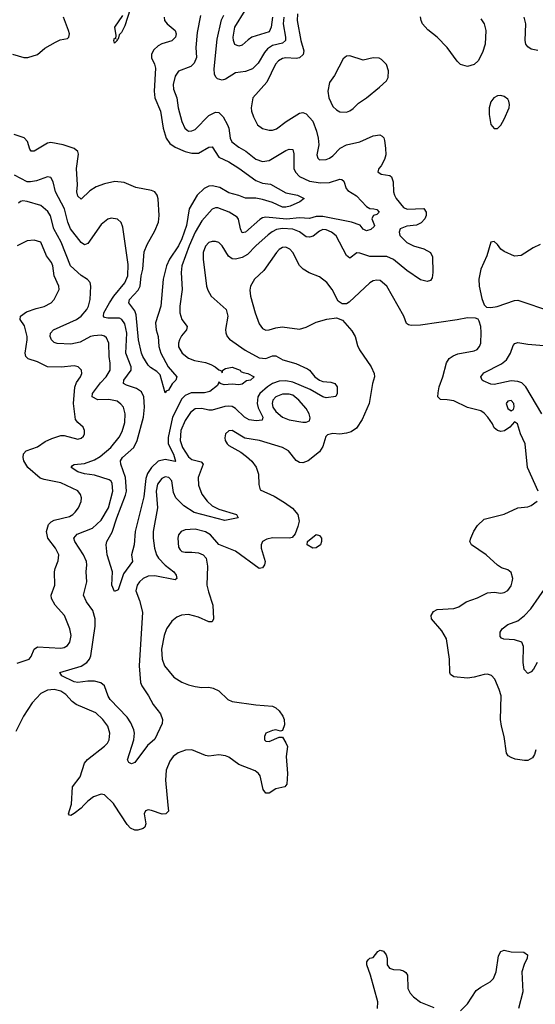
# Model space of a CAD drawing. Header units: inches. Extents: x 2057696 to 2160536, y 827480 to 1016834.
# Tile 134 of 256: x 2135005 to 2138075, y 878816 to 884675. Entities that reach past the tile are written whole.
import ezdxf

# ---------------------------------------------------------------- set-up
doc = ezdxf.new("R2010")
doc.units = ezdxf.units.IN
doc.header["$MEASUREMENT"] = 0
doc.layers.add('C1837', color=7, linetype='Continuous')
doc.layers.add('C1838', color=7, linetype='Continuous')

msp = doc.modelspace()

# ---------------------------------------------------------------- linework, layer by layer
at = {"layer": 'C1837', "color": 5, "elevation": 380}
for points in [[(2135386.2, 880000), (2135370, 879983.5), (2135330, 879951.6), (2135310, 879938.4), (2135300.5, 879940.5), (2135295.1, 879950), (2135310.4, 880000)], [(2135886.6, 880000), (2135890, 879965.2), (2135874.8, 879950), (2135852.3, 879947.7), (2135790, 879969.7), (2135770, 879972.2), (2135753.8, 879966.2), (2135746.3, 879950), (2135755.2, 879890), (2135750.2, 879870), (2135738.9, 879861.1), (2135708.3, 879851.7), (2135690, 879852.7), (2135663.5, 879863.5), (2135645, 879885), (2135569.1, 880000)], [(2137134, 878790), (2137137, 878830), (2137093.9, 878990), (2137070.8, 879050), (2137072, 879068), (2137079.8, 879080.2), (2137090, 879090.3), (2137110, 879094), (2137137, 879130), (2137150, 879138.7), (2137170, 879131.7), (2137186.5, 879110), (2137191.8, 879090), (2137192.8, 879050), (2137206.2, 879030), (2137230, 879022.8), (2137270, 879021.3), (2137290, 879015.4), (2137304.6, 879004.6), (2137313.8, 878990), (2137315.6, 878910), (2137330, 878881.7), (2137350, 878860.3), (2137390, 878827.6), (2137470, 878796.4)], [(2137630, 878776), (2137670, 878818.7), (2137722.6, 878897.4), (2137750, 878918.6), (2137806.3, 878950), (2137825.7, 878970), (2137840.8, 879010), (2137855.9, 879104.1), (2137870, 879130.5), (2137890, 879137.6), (2137930, 879128.8), (2138006, 879126), (2138027.3, 879110), (2138026, 879090), (2138007.3, 879052.7), (2137994.5, 879010), (2138000.1, 878890), (2137974.8, 878790)]]:
    msp.add_lwpolyline(points, dxfattribs=at)
at = {"layer": 'C1838', "color": 5}
for points, elevation in [([(2136659.3, 884710), (2136656.8, 884670), (2136678.9, 884550), (2136697, 884490), (2136692.3, 884467.7), (2136670, 884447.6), (2136650, 884444.2), (2136590, 884447.5), (2136570, 884443.6), (2136545.2, 884430), (2136527.6, 884410), (2136476.6, 884303.4), (2136392.6, 884210), (2136383.6, 884150), (2136384.9, 884130), (2136396.4, 884096.4), (2136420.3, 884050), (2136450, 884027.4), (2136490, 884017.4), (2136510, 884018.3), (2136534, 884026), (2136591.2, 884068.8), (2136670, 884119.1), (2136690, 884123.2), (2136710, 884115.3), (2136750.2, 884070), (2136770.8, 884010.8), (2136781.8, 883970), (2136785, 883930), (2136773.1, 883870), (2136779.5, 883850), (2136790, 883841.7), (2136830, 883842.8), (2136850, 883850.3), (2136870, 883863.9), (2136913.1, 883910), (2136949.9, 883930.1), (2137030, 883948.2), (2137110, 883982.9), (2137149, 883989), (2137162, 883982), (2137171.7, 883971.7), (2137175.8, 883955.8), (2137183.5, 883910), (2137184.2, 883870), (2137176.3, 883843.7), (2137155.8, 883804.2), (2137143, 883790), (2137137.3, 883770), (2137156.4, 883756.4), (2137207.9, 883747.9), (2137218.7, 883738.7), (2137229.2, 883710), (2137230.2, 883650), (2137236.6, 883630), (2137246.3, 883610), (2137290, 883556.5), (2137312.4, 883547.6), (2137410, 883550.3), (2137424.4, 883530), (2137424.2, 883510), (2137417.4, 883490), (2137394.8, 883465.2), (2137367.7, 883452.3), (2137310, 883446.3), (2137270, 883430.7), (2137264.2, 883410), (2137268.8, 883390), (2137310, 883349.4), (2137350, 883329.3), (2137410, 883312.2), (2137450.5, 883290), (2137462.9, 883262.9), (2137464.9, 883170), (2137461.1, 883138.9), (2137450, 883122), (2137430, 883116.3), (2137390, 883126.9), (2137310, 883182.2), (2137230, 883248.3), (2137190, 883264.9), (2137090, 883264.9), (2137030, 883286.4), (2137012.1, 883287.9), (2136970, 883256.4), (2136950, 883271), (2136887.9, 883387.9), (2136860.8, 883410), (2136830, 883423.8), (2136810, 883425.4), (2136790, 883417), (2136752.4, 883387.6), (2136730, 883380.2), (2136710, 883383.2), (2136670, 883412.3), (2136630, 883428.1), (2136570, 883432.6), (2136534.6, 883425.4), (2136507.2, 883412.8), (2136484.5, 883395.5), (2136410, 883329.8), (2136361.7, 883278.3), (2136330, 883259.5), (2136290, 883249.9), (2136270, 883252.4), (2136247.2, 883267.1), (2136211, 883330), (2136190, 883348.2), (2136170, 883354.7), (2136150, 883354.5), (2136130, 883348.2), (2136110, 883327.3), (2136097.5, 883290), (2136096.2, 883250), (2136116, 883090), (2136124.6, 883064.6), (2136144.6, 883030), (2136233.6, 882950), (2136243.2, 882910), (2136230.3, 882830.3), (2136231.6, 882811.6), (2136240.3, 882790), (2136253.9, 882773.9), (2136347.7, 882707.7), (2136430, 882663.2), (2136470, 882658.6), (2136510, 882673.6), (2136530, 882675.5), (2136571.7, 882650), (2136648.5, 882628.5), (2136717.7, 882597.7), (2136730.1, 882590.1), (2136762.7, 882550), (2136790, 882530.1), (2136810, 882522.3), (2136857.2, 882517.2), (2136881.3, 882510), (2136894, 882490), (2136895.8, 882450), (2136886.9, 882433.1), (2136830, 882425.5), (2136810, 882430.6), (2136733.4, 882473.4), (2136630, 882517.3), (2136590, 882526.2), (2136550, 882524.1), (2136510, 882509.3), (2136479.1, 882490), (2136434.4, 882450), (2136422.7, 882430), (2136418, 882390), (2136424.2, 882364.2), (2136452.6, 882310), (2136449.1, 882290.9), (2136412.8, 882287.2), (2136370, 882294), (2136343.4, 882310), (2136290, 882361.5), (2136270, 882372.5), (2136250, 882375.7), (2136227, 882373), (2136150, 882350.6), (2136130, 882350.6), (2136090, 882360.2), (2136050, 882358.3), (2136022.1, 882337.9), (2135989.1, 882290), (2135964, 882230), (2135959.9, 882170), (2135974.4, 882130), (2136010, 882074.4), (2136030, 882056.8), (2136084.4, 882044.4), (2136098, 882030), (2136068.1, 881950), (2136070, 881904.4), (2136090, 881852.3), (2136121.6, 881810), (2136150, 881782.7), (2136190, 881761.5), (2136296.3, 881730), (2136304.7, 881710), (2136226, 881694), (2136042.8, 881742.8), (2135981.9, 881781.9), (2135934.7, 881830), (2135921.2, 881861.2), (2135911, 881930), (2135893.3, 881950), (2135870, 881955.4), (2135850, 881945.5), (2135825.8, 881910), (2135817, 881870), (2135824.2, 881770), (2135798.7, 881630), (2135798.9, 881590), (2135806.7, 881530), (2135818.5, 881490), (2135831.9, 881470), (2135870, 881428.7), (2135921.8, 881390), (2135937.2, 881370), (2135939.5, 881350), (2135930, 881342.2), (2135810, 881366.4), (2135770, 881362.8), (2135740.2, 881350), (2135717.7, 881330), (2135703.5, 881310), (2135696.4, 881276.4), (2135718.1, 881218.1), (2135735.4, 881150), (2135716.8, 880830), (2135724.3, 880730), (2135732.2, 880710), (2135771.8, 880651.8), (2135799.8, 880599.8), (2135843.7, 880543.7), (2135855, 880510), (2135853.8, 880486.2), (2135810, 880393), (2135764.9, 880355.1), (2135690, 880255.1), (2135670, 880246.6), (2135654.5, 880254.5), (2135646, 880270), (2135684.1, 880390), (2135687.3, 880430), (2135683.4, 880450), (2135666.6, 880490), (2135643.7, 880523.7), (2135544.2, 880630), (2135531.7, 880650), (2135509.8, 880710), (2135488, 880728), (2135450, 880738), (2135410, 880738.9), (2135350, 880731.5), (2135330, 880734.2), (2135255.4, 880770), (2135242.7, 880790), (2135370, 880827), (2135403.9, 880850), (2135419.8, 880870), (2135428.3, 880890), (2135454, 881066), (2135454.4, 881110), (2135439.8, 881159.8), (2135403.2, 881210), (2135385.4, 881250), (2135403.7, 881330), (2135399.8, 881390), (2135405.4, 881430), (2135402.3, 881450), (2135384.1, 881490), (2135332.3, 881570), (2135327.9, 881590), (2135346.6, 881613.4), (2135438.7, 881650), (2135490, 881696), (2135533.5, 881770), (2135558.7, 881870), (2135554.9, 881914.9), (2135549.3, 881929.3), (2135537.4, 881937.4), (2135450, 881964.6), (2135390, 881971.8), (2135350, 881984.3), (2135311.5, 882010), (2135318.7, 882021.3), (2135330, 882027), (2135390, 882033.6), (2135450, 882055.6), (2135484, 882076), (2135547.9, 882130), (2135596.5, 882190), (2135615.1, 882224.9), (2135630, 882277.3), (2135633.5, 882330), (2135622.2, 882370), (2135607.8, 882387.8), (2135584.1, 882404.1), (2135535.6, 882415.6), (2135470, 882413.5), (2135435.9, 882430), (2135437.9, 882450), (2135486.2, 882513.8), (2135520.2, 882550), (2135542.4, 882590), (2135544.2, 882630), (2135537.3, 882670), (2135534.6, 882750), (2135521, 882781), (2135510, 882791.1), (2135490, 882798), (2135445.7, 882794.3), (2135426.5, 882790), (2135365.1, 882754.9), (2135310, 882744.6), (2135227, 882747), (2135210, 882753.3), (2135193.3, 882770), (2135186.3, 882790), (2135188.8, 882810), (2135206, 882830), (2135342.4, 882890), (2135370, 882910.8), (2135404.7, 882950), (2135415.3, 882970), (2135424.9, 883010), (2135428.6, 883090), (2135423.5, 883110), (2135408.1, 883128.1), (2135370, 883153.5), (2135307, 883210), (2135252.5, 883350), (2135208.6, 883430), (2135188.4, 883508.3), (2135173.2, 883533.2), (2135129.9, 883569.9), (2135050, 883592.8), (2135024.1, 883595.9), (2135010, 883592.8), (2134997.1, 883582.9)], 360), ([(2135663.1, 884736.9), (2135630, 884638.4), (2135610, 884599.5), (2135596.2, 884583.8), (2135590, 884558), (2135583.6, 884556.4), (2135584.7, 884550), (2135570, 884535.3), (2135564.5, 884550), (2135570, 884564.7), (2135576.4, 884563.6), (2135578.6, 884581.4), (2135571.1, 884630), (2135619.6, 884700.4)], 280), ([(2136576.4, 884690), (2136572.7, 884650), (2136587.5, 884570), (2136586.4, 884550), (2136570, 884535.4), (2136510, 884520.4), (2136479.5, 884500.5), (2136461.4, 884478.6), (2136424.7, 884415.3), (2136390, 884383), (2136350, 884366.3), (2136290, 884359.4), (2136230, 884320.8), (2136210, 884314.8), (2136183.1, 884323.1), (2136172.4, 884332.4), (2136164.1, 884350), (2136163, 884383), (2136180.6, 884559.4), (2136206.2, 884673.8), (2136219.1, 884700.9)], 340), ([(2136509.1, 884690), (2136501.9, 884630), (2136490, 884603.4), (2136387.4, 884570), (2136364.2, 884555.8), (2136330, 884522.4), (2136310, 884517.8), (2136286.5, 884526.5), (2136277.3, 884550), (2136275.5, 884570), (2136285.1, 884630), (2136347.5, 884730)], 320), ([(2134962, 884470), (2135030, 884449.4), (2135054, 884450), (2135110, 884467.5), (2135155.3, 884504.7), (2135218.1, 884541.9), (2135245.9, 884554.1), (2135290, 884563.8), (2135297.6, 884570), (2135300.8, 884590), (2135295.9, 884610), (2135265.9, 884690)], 320), ([(2135865.1, 884690), (2135867.7, 884670), (2135883.2, 884650), (2135930.1, 884610.1), (2135936.4, 884590), (2135932.9, 884570), (2135910.1, 884549.9), (2135850, 884532), (2135830, 884519.9), (2135803.9, 884496.1), (2135788.9, 884470), (2135788.7, 884448.7), (2135807.8, 884410), (2135813.2, 884386.8), (2135805.4, 884250), (2135808.6, 884210), (2135843.3, 884130), (2135859.3, 884030), (2135877.2, 883970), (2135898.9, 883938.9), (2135930, 883916.6), (2135990, 883891.2), (2136030, 883880.4), (2136070, 883880.8), (2136130, 883916.6), (2136150, 883917.8), (2136190, 883856.3), (2136250, 883828.9), (2136310, 883791.1), (2136410, 883717.2), (2136450, 883702), (2136497, 883697), (2136590, 883644.2), (2136658, 883630), (2136699.1, 883610), (2136672.2, 883590), (2136614.8, 883565.2), (2136590, 883558.7), (2136570, 883560.1), (2136510, 883586), (2136450, 883604), (2136410, 883611.8), (2136350, 883612.7), (2136310, 883629.3), (2136250, 883643.8), (2136195.3, 883675.3), (2136150, 883686.8), (2136130, 883683.9), (2136102.7, 883670), (2136060.7, 883630), (2136014.4, 883550), (2135997.3, 883450), (2135969.8, 883370), (2135950, 883330), (2135896.7, 883250), (2135879.5, 883210), (2135858, 883130), (2135844.4, 882970), (2135812.9, 882870), (2135816.8, 882830), (2135828.3, 882790), (2135833.7, 882730), (2135845.2, 882690), (2135889.5, 882609.5), (2135940.5, 882550), (2135933.4, 882530), (2135912.3, 882507.7), (2135890, 882469.6), (2135876.7, 882463.3), (2135870, 882454), (2135840.6, 882560.6), (2135821.3, 882581.3), (2135784.4, 882604.4), (2135770, 882618.8), (2135738.1, 882670), (2135729.5, 882690), (2135712.1, 882770), (2135699.1, 882919.1), (2135690, 882942), (2135653.8, 882990), (2135657.7, 883010), (2135710, 883065.3), (2135721.8, 883090), (2135728.3, 883150), (2135738, 883190), (2135746.6, 883293.4), (2135763.3, 883336.7), (2135810, 883417.8), (2135831.8, 883470), (2135835.6, 883510), (2135830, 883609.2), (2135823.2, 883630), (2135810, 883649.8), (2135790, 883657.7), (2135696.3, 883676.3), (2135625.9, 883705.9), (2135571.3, 883711.3), (2135510, 883698.5), (2135460.5, 883679.5), (2135423, 883657), (2135370, 883606.3), (2135350, 883625.1), (2135345, 883650), (2135348.2, 883691.8), (2135343, 883790), (2135355.6, 883875.5), (2135350.6, 883890.6), (2135328.2, 883908.2), (2135263.9, 883930), (2135190, 883944.8), (2135170, 883939.4), (2135090, 883893), (2135073.1, 883893.1), (2135064.6, 883904.6), (2135050.7, 883950.7), (2135031.5, 883971.5), (2134972.1, 883992.1)], 320), ([(2136081.2, 884698.8), (2136060.6, 884599.4), (2136053.1, 884510), (2136056.6, 884450), (2136044.4, 884415.6), (2136024.3, 884395.7), (2135951, 884369), (2135930, 884339.6), (2135918.3, 884290), (2135921.2, 884261.2), (2135939.4, 884210), (2135948.5, 884150), (2135969.6, 884069.6), (2135988.5, 884028.5), (2135999.3, 884019.3), (2136010, 884012.3), (2136030, 884013.2), (2136050, 884022.2), (2136130, 884104.7), (2136170, 884125.4), (2136190, 884122.4), (2136216.9, 884096.9), (2136242.5, 884050), (2136250.1, 884030), (2136258, 883970), (2136268.3, 883948.3), (2136310, 883915.3), (2136351.5, 883891.5), (2136410, 883844.3), (2136450, 883830.9), (2136490, 883835.9), (2136590, 883895.8), (2136610, 883904.7), (2136630, 883901.6), (2136637.2, 883877.2), (2136637.2, 883790), (2136646.5, 883766.5), (2136670, 883740.8), (2136730, 883714), (2136796, 883704), (2136850, 883706), (2136910, 883726.2), (2136923.4, 883723.4), (2136933.6, 883713.6), (2136947.7, 883670), (2136957.6, 883657.6), (2137010, 883627.1), (2137070, 883564), (2137090, 883550.3), (2137114, 883550), (2137130, 883544.7), (2137144.7, 883530), (2137130, 883515.3), (2137111.3, 883508.7), (2137103.6, 883496.4), (2137102, 883490), (2137118, 883450), (2137115.3, 883444.7), (2137094.4, 883425.6), (2137070, 883419), (2137050, 883427.3), (2137031.9, 883451.9), (2136979.7, 883470), (2136810, 883503.8), (2136770, 883502.9), (2136730, 883492), (2136670, 883495.1), (2136592.5, 883487.5), (2136470, 883499.9), (2136450, 883496.5), (2136433.8, 883486.2), (2136350, 883410.6), (2136330, 883407.1), (2136318.4, 883430), (2136307.7, 883487.7), (2136299.1, 883499.1), (2136251.1, 883530), (2136184.8, 883555.2), (2136170, 883555.5), (2136150, 883547.6), (2136090, 883477.3), (2136050.1, 883409.9), (2136014.2, 883330), (2135970.7, 883210), (2135966.6, 883170), (2135971.6, 883068.4), (2135958.1, 882970), (2135957.3, 882930), (2135969.2, 882890), (2136001.8, 882850), (2135996.9, 882830), (2135967.1, 882792.9), (2135955.2, 882770), (2135949.4, 882750), (2135950, 882728.2), (2135972.3, 882690), (2136010, 882660.6), (2136046.1, 882646.1), (2136110, 882634.5), (2136142.5, 882622.5), (2136167.6, 882610), (2136190, 882590.4), (2136205.4, 882585.4), (2136210, 882574), (2136214, 882590), (2136230, 882599.1), (2136270, 882607.3), (2136317.3, 882590), (2136322, 882582), (2136334.9, 882574.9), (2136362, 882570), (2136401, 882550), (2136378, 882530), (2136354.2, 882525.8), (2136330, 882506), (2136310, 882501.2), (2136270, 882505.6), (2136222.9, 882502.9), (2136198, 882510), (2136196.4, 882516.4), (2136190, 882518), (2136182, 882498), (2136137.4, 882462.6), (2136105.1, 882454.9), (2136025.9, 882454.1), (2135990, 882439.2), (2135970, 882418.6), (2135914.6, 882310), (2135887.9, 882187.9), (2135888.7, 882150), (2135921, 882090), (2135931.8, 882048.2), (2135930, 882045.1), (2135870, 882057), (2135830, 882047.2), (2135789.3, 882010.7), (2135765.2, 881974.8), (2135755.9, 881944.1), (2135743.7, 881836.3), (2135692.5, 881630), (2135686.3, 881550), (2135671, 881490), (2135676.9, 881450), (2135623, 881377), (2135590, 881282.7), (2135570, 881272), (2135553.5, 881310), (2135557.3, 881390), (2135525.2, 881490), (2135520.3, 881550), (2135523.5, 881570), (2135555.7, 881624.3), (2135582.8, 881710), (2135634.7, 881845.3), (2135639.7, 881870), (2135634.4, 881950), (2135606.9, 882030), (2135604.5, 882050), (2135616.8, 882070), (2135683.6, 882130), (2135704.8, 882170), (2135741.1, 882310), (2135747.5, 882370), (2135743.2, 882430), (2135730, 882460.9), (2135700.9, 882480.9), (2135639.9, 882499.9), (2135622.4, 882510), (2135625.2, 882530), (2135668.7, 882590), (2135669.3, 882609.3), (2135636.4, 882690), (2135642.9, 882810), (2135630, 882865.7), (2135613.7, 882890), (2135598, 882898), (2135530, 882898.6), (2135510, 882903.1), (2135502.8, 882910), (2135506.1, 882930), (2135539, 882990), (2135565.8, 883030), (2135631.6, 883108.4), (2135648.4, 883150), (2135650, 883219), (2135619.5, 883439.5), (2135608.3, 883468.3), (2135586.9, 883486.9), (2135550, 883494.3), (2135530, 883487.1), (2135490, 883456), (2135410, 883343), (2135390, 883334.7), (2135370, 883349.7), (2135307.7, 883430), (2135291.5, 883470), (2135271.8, 883550), (2135217.5, 883650), (2135203.5, 883710), (2135190, 883736), (2135170, 883739.3), (2135103.8, 883716.2), (2135070, 883709.2), (2135050, 883710.5), (2134973, 883750)], 340), ([(2137750, 884679.5), (2137769.4, 884649.4), (2137779.7, 884610), (2137775.4, 884530), (2137760.4, 884479.6), (2137733.7, 884430), (2137710, 884407.8), (2137670, 884395.6), (2137630, 884407.6), (2137610, 884427.6), (2137550, 884509.8), (2137490, 884570.9), (2137434.4, 884614.4), (2137403.5, 884650), (2137394, 884670), (2137390.8, 884690.8)], 360), ([(2138090, 884492.2), (2138050, 884499.7), (2138030, 884513.6), (2138018.3, 884530), (2138013.5, 884550), (2138017.2, 884650), (2138008.7, 884690)], 360), ([(2134990, 880846.5), (2135061.3, 880870), (2135073.7, 880886.3), (2135091.4, 880928.6), (2135110, 880942.8), (2135250, 880936), (2135270, 880939.6), (2135290, 880950.4), (2135302.6, 880970), (2135312, 881010), (2135303.1, 881050), (2135270.8, 881130), (2135215, 881190), (2135193.6, 881230), (2135192, 881250), (2135214.8, 881310), (2135211, 881390), (2135215.1, 881410), (2135234.5, 881454.5), (2135237.3, 881490), (2135217.3, 881530), (2135172.7, 881590), (2135164.7, 881630), (2135177, 881670), (2135192.6, 881687.4), (2135210, 881696.8), (2135300.7, 881719.3), (2135321, 881730), (2135335.7, 881744.3), (2135354.8, 881770), (2135370, 881806.8), (2135372.1, 881830), (2135367.1, 881850), (2135351.8, 881871.8), (2135250, 881918.7), (2135150, 881938), (2135126.4, 881946.4), (2135052.8, 882010), (2135028.9, 882050), (2135025.1, 882070), (2135028.1, 882091.9), (2135042.9, 882110), (2135110, 882132.2), (2135155.8, 882164.2), (2135196.9, 882183.1), (2135250, 882200.2), (2135270, 882201.2), (2135350, 882178.9), (2135370, 882183.7), (2135383.8, 882196.2), (2135391.3, 882210), (2135391.1, 882231.1), (2135382.9, 882250), (2135350, 882278), (2135336.3, 882296.3), (2135324.2, 882390), (2135332.4, 882487.6), (2135343.2, 882516.8), (2135366, 882550), (2135374, 882570), (2135373.3, 882590), (2135353.2, 882610), (2135330, 882614.7), (2135252.6, 882607.4), (2135170, 882609.1), (2135110, 882638.9), (2135055.8, 882655.8), (2135040.8, 882670), (2135036.5, 882690), (2135049.8, 882770), (2135049.1, 882790), (2135032.4, 882852.4), (2135008.5, 882890), (2135009.7, 882910), (2135044.5, 882935.5), (2135103, 882957), (2135151.2, 882968.8), (2135192.3, 882990), (2135210, 883010.7), (2135240.4, 883070), (2135237.8, 883090), (2135209.9, 883149.9), (2135201.9, 883210), (2135195, 883230), (2135164.4, 883270), (2135131.1, 883350), (2135090, 883363), (2135050, 883359.7), (2134990, 883328.5)], 380), ([(2138103.4, 883336.6), (2138062.6, 883317.4), (2137990, 883271.6), (2137950, 883268), (2137890, 883294.5), (2137869.3, 883310), (2137850, 883337.2), (2137830, 883355.1), (2137808.8, 883351.2), (2137784.9, 883270), (2137750.3, 883189.7), (2137738.9, 883130), (2137740.3, 883090), (2137756.1, 883016.1), (2137770, 882978), (2137784, 882964), (2137810, 882962), (2137848.3, 882968.3), (2137950, 883003.1), (2137970, 883005.3), (2138170, 882937.8)], 380), ([(2138092.3, 881870), (2138028.2, 882010), (2138014, 882150), (2137987, 882210), (2137969, 882269), (2137950, 882282), (2137922.8, 882250), (2137891.9, 882228.1), (2137870, 882223.6), (2137850, 882229.6), (2137830, 882246.6), (2137820.5, 882270), (2137792.4, 882310), (2137770, 882333.3), (2137750, 882346.4), (2137670, 882366.8), (2137590, 882406.2), (2137550, 882413.7), (2137510, 882415.1), (2137495.1, 882430), (2137495.3, 882455.3), (2137502.8, 882490), (2137524.8, 882550), (2137546.5, 882633.5), (2137561.3, 882658.7), (2137584.9, 882675), (2137614.1, 882685.9), (2137710, 882703.6), (2137727.4, 882712.6), (2137741.3, 882730), (2137749.7, 882750), (2137752.8, 882812.8), (2137749.5, 882849.5), (2137740.2, 882880.2), (2137733.6, 882893.6), (2137719.3, 882899.3), (2137670, 882901.6), (2137610, 882888.3), (2137390, 882857.7), (2137334.9, 882854.9), (2137319.3, 882859.3), (2137307.3, 882867.2), (2137291, 882910), (2137191.1, 883090), (2137150, 883122), (2137130, 883125.1), (2137110, 883120.5), (2137090, 883108.2), (2136965.8, 882994.2), (2136950, 882984.7), (2136924.8, 882984.7), (2136900.7, 883000.7), (2136865.7, 883070), (2136833, 883110), (2136790, 883144.1), (2136728.5, 883168.5), (2136693, 883190), (2136670, 883213), (2136630, 883289.7), (2136613.6, 883310), (2136590, 883321.1), (2136570, 883319), (2136550, 883307), (2136533.8, 883290), (2136457.7, 883182.3), (2136402.3, 883130), (2136379.7, 883090), (2136375.2, 883064.8), (2136379.7, 883030), (2136406, 882930), (2136430, 882864.2), (2136450, 882836.9), (2136470, 882827.8), (2136490, 882828.7), (2136530, 882841.8), (2136567.2, 882847.2), (2136670, 882833.7), (2136710, 882845.7), (2136770, 882874.9), (2136832.5, 882892.5), (2136890, 882901.3), (2136927.3, 882887.3), (2136982.9, 882822.9), (2137001.6, 882790), (2137016.2, 882736.2), (2137028.4, 882710), (2137096.5, 882610), (2137115.6, 882570), (2137116.5, 882550), (2137104.2, 882510), (2137085.7, 882390), (2137044, 882296), (2137010, 882245.1), (2136977.4, 882222.6), (2136950, 882214), (2136910, 882207.8), (2136868.2, 882211.8), (2136836.3, 882203.7), (2136826.4, 882193.6), (2136810, 882135.3), (2136790, 882102.7), (2136721.6, 882050), (2136690, 882036.9), (2136670, 882039.7), (2136650, 882051.2), (2136604.8, 882110), (2136570, 882129), (2136433.2, 882170), (2136345, 882185), (2136270, 882230.8), (2136250, 882228), (2136230.4, 882210), (2136226.1, 882186.1), (2136229, 882170), (2136240.3, 882150), (2136250, 882140.3), (2136322, 882102), (2136355.8, 882075.8), (2136387.2, 882047.2), (2136412.6, 882012.6), (2136427.2, 881970), (2136428.1, 881908.1), (2136436.8, 881876.8), (2136519.1, 881839.1), (2136581.2, 881801.2), (2136628, 881768), (2136660.3, 881730), (2136668.9, 881690), (2136661.4, 881658.6), (2136643.9, 881616.1), (2136626.4, 881593.6), (2136610.4, 881589.6), (2136510, 881591.9), (2136475.4, 881584.6), (2136449.6, 881570.4), (2136441.4, 881550), (2136441.7, 881530), (2136465.8, 881450), (2136461.7, 881430), (2136450, 881413.6), (2136430, 881409.8), (2136290, 881511.6), (2136190, 881552.4), (2136139.8, 881610), (2136110, 881627.9), (2136050, 881642.9), (2135990, 881638.7), (2135966.4, 881630), (2135950.3, 881610), (2135945.8, 881590), (2135950, 881536), (2135960, 881520), (2135970.2, 881510.2), (2135990, 881505.4), (2136030, 881506.5), (2136070, 881501.5), (2136096.3, 881490), (2136115.3, 881470), (2136123.4, 881423.4), (2136119.6, 881310), (2136128.3, 881270), (2136155.2, 881190), (2136157.7, 881110), (2136150, 881092.3), (2136130, 881091.3), (2136070, 881119.7), (2136010, 881134.7), (2135969, 881131), (2135939.9, 881120.1), (2135910, 881096.2), (2135878.9, 881050), (2135864, 881010), (2135848.4, 880930), (2135852.6, 880870), (2135866.5, 880830), (2135923.1, 880763.1), (2135970, 880732), (2136010, 880716.5), (2136050, 880707.4), (2136090, 880701.7), (2136130, 880703.1), (2136157.1, 880697.1), (2136190, 880681.3), (2136243, 880630), (2136270, 880618), (2136410, 880597.3), (2136510, 880590.3), (2136530, 880580.3), (2136550, 880561.3), (2136571.8, 880530), (2136579.5, 880510), (2136581.1, 880478.9), (2136570, 880446), (2136558, 880442), (2136530, 880449), (2136510, 880446), (2136471, 880430), (2136461.6, 880410), (2136463, 880390), (2136470, 880380.7), (2136490, 880379.1), (2136550, 880406), (2136565.4, 880405.4), (2136570, 880404.7), (2136590, 880371.3), (2136599.1, 880350), (2136590.7, 880290), (2136598.7, 880190), (2136595.2, 880124.8), (2136584, 880110), (2136530, 880098.9), (2136490, 880072.6), (2136470, 880072.8), (2136454.7, 880094.7), (2136435.4, 880175.4), (2136426.6, 880190), (2136406, 880205.9), (2136310, 880243), (2136250, 880286.9), (2136230, 880295.2), (2136190, 880299.6), (2136130, 880293.1), (2136110, 880296.2), (2136030, 880329.4), (2135991.1, 880328.9), (2135947.6, 880312.4), (2135919, 880290), (2135897.6, 880262.4), (2135876.2, 880210), (2135871.9, 880150), (2135886.6, 880000)], 380), ([(2138112.6, 882330), (2138017.6, 882490), (2137993.3, 882513.3), (2137970, 882522.5), (2137930, 882525.3), (2137830, 882503.6), (2137810, 882505.7), (2137764.9, 882524.9), (2137758.3, 882530), (2137750.9, 882550), (2137767.2, 882572.8), (2137872.5, 882627.5), (2137902.5, 882650), (2137926, 882690), (2137943.2, 882736.8), (2137951.8, 882748.2), (2137970, 882754.4), (2138030, 882743.5), (2138150, 882734.4)], 360), ([(2138078, 880330), (2138070, 880302), (2138057.5, 880282.5), (2138030, 880265.6), (2138010, 880265.6), (2137954.3, 880274.3), (2137930, 880283.7), (2137913.6, 880293.6), (2137902, 880310), (2137889.8, 880410), (2137872.7, 880470), (2137866.9, 880510), (2137870.6, 880650.6), (2137859.1, 880690), (2137833, 880750), (2137813, 880773), (2137790, 880779.7), (2137770, 880779.2), (2137710, 880762.2), (2137670, 880757.2), (2137590, 880765.2), (2137570, 880778), (2137565.2, 880790), (2137564.5, 880870), (2137544.8, 880990), (2137517.4, 881037.4), (2137457, 881110), (2137454.5, 881130), (2137467.4, 881152.6), (2137490, 881164.4), (2137590, 881170.3), (2137618.4, 881181.6), (2137663.7, 881210), (2137730, 881234.6), (2137790, 881263.8), (2137830, 881268.2), (2137870, 881262), (2137890, 881265.5), (2137910, 881277.3), (2137930, 881306.8), (2137937.4, 881330), (2137940.5, 881350), (2137930, 881386), (2137910, 881400.5), (2137873.7, 881413.7), (2137848.5, 881428.5), (2137781.6, 881490), (2137693.6, 881550), (2137685.4, 881570), (2137689.7, 881590), (2137708, 881632.1), (2137730, 881664.9), (2137770, 881703), (2137890, 881732.2), (2137970, 881770.3), (2138030, 881776.5), (2138050, 881784.2), (2138085.1, 881810)], 380), ([(2138084.9, 880850), (2138064.2, 880810), (2138050, 880793.3), (2138030, 880785.2), (2138008.4, 880808.4), (2138002.6, 880850), (2138005, 880945), (2137993.3, 880970), (2137950, 880984.8), (2137887.8, 880987.8), (2137873.7, 880993.7), (2137864.9, 881005), (2137865.5, 881030), (2137878, 881050), (2137910, 881075.2), (2137970, 881097.1), (2138010, 881128.7), (2138046.9, 881170), (2138147.8, 881312.2)], 360), ([(2135310.4, 880000), (2135312.6, 880007.4), (2135319.2, 880110), (2135365.1, 880170), (2135390.8, 880250), (2135408, 880272), (2135510, 880351.5), (2135527.4, 880370), (2135538, 880390), (2135541, 880430), (2135528.5, 880470), (2135500.4, 880510), (2135457.6, 880550), (2135340.7, 880600.7), (2135318, 880618), (2135279.4, 880659.4), (2135250, 880679), (2135210, 880689.9), (2135170, 880685.2), (2135130, 880664.5), (2135079.2, 880610), (2135026.8, 880530), (2134981.6, 880438.4)], 380), ([(2135569.1, 880000), (2135562.5, 880010), (2135510, 880061.3), (2135490, 880067.2), (2135444.9, 880050), (2135410, 880024.4), (2135386.2, 880000)], 380)]:
    msp.add_lwpolyline(points, dxfattribs=dict(at, elevation=elevation))
at = {"layer": 'C1838', "color": 5, "elevation": 380}
for points in [[(2136970, 884458.7), (2136950, 884457.6), (2136930, 884442.7), (2136878, 884342), (2136850, 884301.2), (2136839.6, 884250), (2136845.5, 884210), (2136870, 884158.4), (2136890, 884138.7), (2136910, 884127.4), (2136950, 884124.6), (2136970, 884132), (2136990, 884146.7), (2137021.4, 884178.6), (2137070, 884210.4), (2137147.4, 884272.6), (2137188.2, 884311.8), (2137197.6, 884330), (2137200.5, 884370), (2137188.2, 884408.2), (2137158.5, 884438.5), (2137144.9, 884444.9), (2137110, 884448.2), (2137050, 884434.7)], [(2137870, 884223.6), (2137850, 884221.6), (2137828.4, 884210), (2137810, 884185.2), (2137799.5, 884150), (2137800.3, 884110), (2137810, 884051.3), (2137830, 884026.8), (2137850, 884026.8), (2137870, 884047.3), (2137890, 884082.8), (2137918.7, 884150), (2137921.6, 884170), (2137917.6, 884190), (2137910, 884200.9), (2137890, 884217)], [(2136610, 882447.1), (2136570, 882446.1), (2136530, 882430.5), (2136512.6, 882410), (2136507.9, 882390), (2136511.5, 882370), (2136530, 882343), (2136570, 882309.5), (2136610, 882294.6), (2136690, 882280.3), (2136710, 882279.5), (2136730, 882287.3), (2136734.2, 882305.8), (2136728.4, 882330), (2136710, 882362), (2136667.5, 882410), (2136630, 882439.6)], [(2137930, 882409.4), (2137910, 882404.5), (2137901.7, 882390), (2137910, 882362), (2137930, 882346.8), (2137944.7, 882355.3), (2137949.3, 882370.7), (2137947, 882390)], [(2136750, 881529.7), (2136715.3, 881550), (2136718, 881570), (2136769.1, 881610.9), (2136790, 881606), (2136800.7, 881590), (2136801.6, 881570), (2136795.8, 881550), (2136770, 881532)]]:
    msp.add_lwpolyline(points, close=True, dxfattribs=at)

doc.saveas('drawing.dxf')
